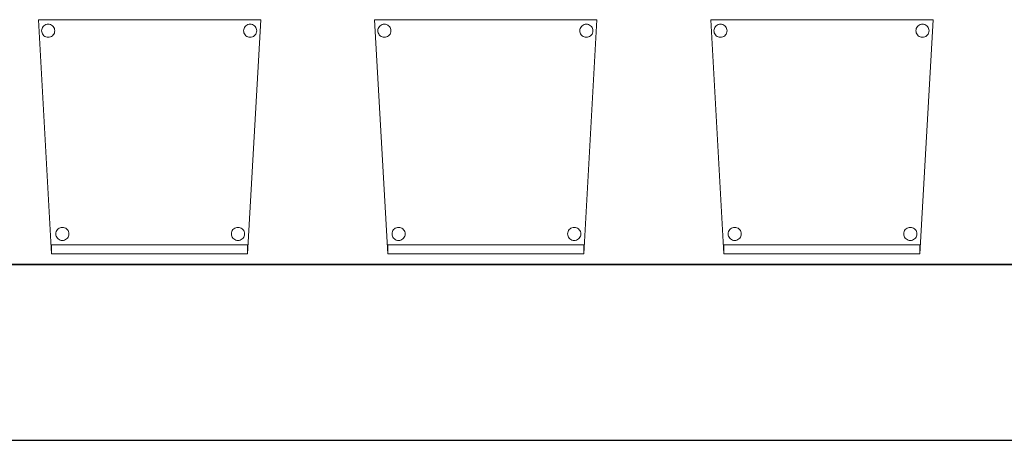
# Model space of a CAD drawing. Header units: metres. Extents: x 391.1 to 427.5, y 12.8 to 28.4.
# Tile 178 of 195: x 417.8 to 420, y 12.8 to 13.8. Entities that reach past the tile are written whole.
import ezdxf

# ---------------------------------------------------------------- set-up
doc = ezdxf.new("R2010")
doc.units = ezdxf.units.M
doc.layers.add('01_SUELOS', color=7, linetype='Continuous', lineweight=25, true_color=0x007f00)
for name, color, linetype, lineweight in [('02_MOBILIARIO', 7, 'Continuous', 18), ('A-DETL-____-MBND', 7, 'Continuous', 18), ('A-WALL-____-MCUT', 7, 'Continuous', 25), ('A-WALL-____-OTLN', 7, 'Continuous', 25)]:
    doc.layers.add(name, color=color, linetype=linetype, lineweight=lineweight)

# ---------------------------------------------------------------- blocks, each defined once
blk = doc.blocks.new('Family - Cadira confident_PA-152098-03_ELEC_P0A')
at = {"layer": 'A-DETL-____-MBND', "color": 253, "true_color": 0xaaaaaa}
for p, q in [((0.03, 0), (0, 0.5326)), ((0, 0.5326), (0.5065, 0.5326)), ((0.5065, 0.5326), (0, 0.5326)), ((0, 0.5326), (0.03, 0)), ((0.0094, 0.515), (0.0109, 0.5172)), ((0.0109, 0.5172), (0.0094, 0.515)), ((0.0109, 0.5172), (0.0127, 0.519)), ((0.0127, 0.519), (0.0109, 0.5172)), ((0.0127, 0.519), (0.0149, 0.5205)), ((0.0149, 0.5205), (0.0127, 0.519)), ((0.0149, 0.5205), (0.0172, 0.5216)), ((0.0172, 0.5216), (0.0149, 0.5205)), ((0.0172, 0.5216), (0.0198, 0.5222)), ((0.0198, 0.5222), (0.0172, 0.5216)), ((0.0198, 0.5222), (0.0224, 0.5224)), ((0.0224, 0.5224), (0.0198, 0.5222)), ((0.0224, 0.5224), (0.0249, 0.5222)), ((0.0249, 0.5222), (0.0224, 0.5224)), ((0.0249, 0.5222), (0.0275, 0.5215)), ((0.0275, 0.5215), (0.0249, 0.5222)), ((0.0275, 0.5215), (0.0298, 0.5204)), ((0.0298, 0.5204), (0.0275, 0.5215)), ((0.0298, 0.5204), (0.0319, 0.5189)), ((0.0319, 0.5189), (0.0298, 0.5204)), ((0.0319, 0.5189), (0.0338, 0.5171)), ((0.0338, 0.5171), (0.0319, 0.5189)), ((0.0338, 0.5171), (0.0353, 0.5149)), ((0.0353, 0.5149), (0.0338, 0.5171)), ((0.4694, 0.515), (0.4709, 0.5172)), ((0.4709, 0.5172), (0.4694, 0.515)), ((0.4709, 0.5172), (0.4727, 0.519)), ((0.4727, 0.519), (0.4709, 0.5172)), ((0.4727, 0.519), (0.4749, 0.5205)), ((0.4749, 0.5205), (0.4727, 0.519)), ((0.4749, 0.5205), (0.4772, 0.5216)), ((0.4772, 0.5216), (0.4749, 0.5205)), ((0.5065, 0.5326), (0.4765, 0)), ((0.4765, 0), (0.5065, 0.5326)), ((0.4772, 0.5216), (0.4798, 0.5222)), ((0.4798, 0.5222), (0.4772, 0.5216)), ((0.4798, 0.5222), (0.4824, 0.5224)), ((0.4824, 0.5224), (0.4798, 0.5222)), ((0.4824, 0.5224), (0.4849, 0.5222)), ((0.4849, 0.5222), (0.4824, 0.5224)), ((0.4849, 0.5222), (0.4875, 0.5215)), ((0.4875, 0.5215), (0.4849, 0.5222)), ((0.4875, 0.5215), (0.4898, 0.5204)), ((0.4898, 0.5204), (0.4875, 0.5215)), ((0.4898, 0.5204), (0.4919, 0.5189)), ((0.4919, 0.5189), (0.4898, 0.5204)), ((0.4919, 0.5189), (0.4938, 0.5171)), ((0.4938, 0.5171), (0.4919, 0.5189)), ((0.4938, 0.5171), (0.4953, 0.5149)), ((0.4953, 0.5149), (0.4938, 0.5171)), ((0.0074, 0.5076), (0.0076, 0.5102)), ((0.0076, 0.5102), (0.0074, 0.5076)), ((0.0076, 0.505), (0.0074, 0.5076)), ((0.0074, 0.5076), (0.0076, 0.505)), ((0.0076, 0.5102), (0.0083, 0.5127)), ((0.0083, 0.5127), (0.0076, 0.5102)), ((0.0082, 0.5025), (0.0076, 0.505)), ((0.0076, 0.505), (0.0082, 0.5025)), ((0.0093, 0.5001), (0.0082, 0.5025)), ((0.0082, 0.5025), (0.0093, 0.5001)), ((0.0083, 0.5127), (0.0094, 0.515)), ((0.0094, 0.515), (0.0083, 0.5127)), ((0.0108, 0.498), (0.0093, 0.5001)), ((0.0093, 0.5001), (0.0108, 0.498)), ((0.0126, 0.4961), (0.0108, 0.498)), ((0.0108, 0.498), (0.0126, 0.4961)), ((0.0148, 0.4946), (0.0126, 0.4961)), ((0.0126, 0.4961), (0.0148, 0.4946)), ((0.0171, 0.4935), (0.0148, 0.4946)), ((0.0148, 0.4946), (0.0171, 0.4935)), ((0.0196, 0.4928), (0.0171, 0.4935)), ((0.0171, 0.4935), (0.0196, 0.4928)), ((0.0273, 0.4935), (0.0248, 0.4928)), ((0.0248, 0.4928), (0.0273, 0.4935)), ((0.0297, 0.4945), (0.0273, 0.4935)), ((0.0273, 0.4935), (0.0297, 0.4945)), ((0.0318, 0.496), (0.0297, 0.4945)), ((0.0297, 0.4945), (0.0318, 0.496)), ((0.0337, 0.4979), (0.0318, 0.496)), ((0.0318, 0.496), (0.0337, 0.4979)), ((0.0352, 0.5), (0.0337, 0.4979)), ((0.0337, 0.4979), (0.0352, 0.5)), ((0.0363, 0.5023), (0.0352, 0.5)), ((0.0352, 0.5), (0.0363, 0.5023)), ((0.0353, 0.5149), (0.0363, 0.5126)), ((0.0363, 0.5126), (0.0353, 0.5149)), ((0.0363, 0.5126), (0.037, 0.51)), ((0.037, 0.51), (0.0363, 0.5126)), ((0.037, 0.5049), (0.0363, 0.5023)), ((0.0363, 0.5023), (0.037, 0.5049)), ((0.037, 0.51), (0.0372, 0.5074)), ((0.0372, 0.5074), (0.037, 0.51)), ((0.0372, 0.5074), (0.037, 0.5049)), ((0.037, 0.5049), (0.0372, 0.5074)), ((0.4674, 0.5076), (0.4676, 0.5102)), ((0.4676, 0.5102), (0.4674, 0.5076)), ((0.4676, 0.505), (0.4674, 0.5076)), ((0.4674, 0.5076), (0.4676, 0.505)), ((0.4676, 0.5102), (0.4683, 0.5127)), ((0.4683, 0.5127), (0.4676, 0.5102)), ((0.4682, 0.5025), (0.4676, 0.505)), ((0.4676, 0.505), (0.4682, 0.5025)), ((0.4693, 0.5001), (0.4682, 0.5025)), ((0.4682, 0.5025), (0.4693, 0.5001)), ((0.4683, 0.5127), (0.4694, 0.515)), ((0.4694, 0.515), (0.4683, 0.5127)), ((0.4708, 0.498), (0.4693, 0.5001)), ((0.4693, 0.5001), (0.4708, 0.498)), ((0.4726, 0.4961), (0.4708, 0.498)), ((0.4708, 0.498), (0.4726, 0.4961)), ((0.4748, 0.4946), (0.4726, 0.4961)), ((0.4726, 0.4961), (0.4748, 0.4946)), ((0.4771, 0.4935), (0.4748, 0.4946)), ((0.4748, 0.4946), (0.4771, 0.4935)), ((0.4796, 0.4928), (0.4771, 0.4935)), ((0.4771, 0.4935), (0.4796, 0.4928)), ((0.4873, 0.4935), (0.4848, 0.4928)), ((0.4848, 0.4928), (0.4873, 0.4935)), ((0.4897, 0.4945), (0.4873, 0.4935)), ((0.4873, 0.4935), (0.4897, 0.4945)), ((0.4918, 0.496), (0.4897, 0.4945)), ((0.4897, 0.4945), (0.4918, 0.496)), ((0.4937, 0.4979), (0.4918, 0.496)), ((0.4918, 0.496), (0.4937, 0.4979)), ((0.4952, 0.5), (0.4937, 0.4979)), ((0.4937, 0.4979), (0.4952, 0.5)), ((0.4963, 0.5023), (0.4952, 0.5)), ((0.4952, 0.5), (0.4963, 0.5023)), ((0.4953, 0.5149), (0.4963, 0.5126)), ((0.4963, 0.5126), (0.4953, 0.5149)), ((0.4963, 0.5126), (0.497, 0.51)), ((0.497, 0.51), (0.4963, 0.5126)), ((0.497, 0.5049), (0.4963, 0.5023)), ((0.4963, 0.5023), (0.497, 0.5049)), ((0.497, 0.51), (0.4972, 0.5074)), ((0.4972, 0.5074), (0.497, 0.51)), ((0.4972, 0.5074), (0.497, 0.5049)), ((0.497, 0.5049), (0.4972, 0.5074)), ((0.0222, 0.4926), (0.0196, 0.4928)), ((0.0196, 0.4928), (0.0222, 0.4926)), ((0.0248, 0.4928), (0.0222, 0.4926)), ((0.0222, 0.4926), (0.0248, 0.4928)), ((0.4822, 0.4926), (0.4796, 0.4928)), ((0.4796, 0.4928), (0.4822, 0.4926)), ((0.4848, 0.4928), (0.4822, 0.4926)), ((0.4822, 0.4926), (0.4848, 0.4928)), ((0.0397, 0.0452), (0.04, 0.0478)), ((0.04, 0.0478), (0.0397, 0.0452)), ((0.0399, 0.0426), (0.0397, 0.0452)), ((0.0397, 0.0452), (0.0399, 0.0426)), ((0.04, 0.0478), (0.0406, 0.0503)), ((0.0406, 0.0503), (0.04, 0.0478)), ((0.0406, 0.0503), (0.0417, 0.0526)), ((0.0417, 0.0526), (0.0406, 0.0503)), ((0.0417, 0.0526), (0.0432, 0.0548)), ((0.0432, 0.0548), (0.0417, 0.0526)), ((0.0432, 0.0548), (0.0451, 0.0566)), ((0.0451, 0.0566), (0.0432, 0.0548)), ((0.0451, 0.0566), (0.0472, 0.0581)), ((0.0472, 0.0581), (0.0451, 0.0566)), ((0.0472, 0.0581), (0.0496, 0.0592)), ((0.0496, 0.0592), (0.0472, 0.0581)), ((0.0496, 0.0592), (0.0521, 0.0598)), ((0.0521, 0.0598), (0.0496, 0.0592)), ((0.0521, 0.0598), (0.0547, 0.06)), ((0.0547, 0.06), (0.0521, 0.0598)), ((0.0547, 0.06), (0.0573, 0.0598)), ((0.0573, 0.0598), (0.0547, 0.06)), ((0.0573, 0.0598), (0.0598, 0.0591)), ((0.0598, 0.0591), (0.0573, 0.0598)), ((0.0598, 0.0591), (0.0622, 0.058)), ((0.0622, 0.058), (0.0598, 0.0591)), ((0.0622, 0.058), (0.0643, 0.0565)), ((0.0643, 0.0565), (0.0622, 0.058)), ((0.0643, 0.0565), (0.0661, 0.0547)), ((0.0661, 0.0547), (0.0643, 0.0565)), ((0.0661, 0.0547), (0.0676, 0.0525)), ((0.0676, 0.0525), (0.0661, 0.0547)), ((0.0676, 0.0525), (0.0687, 0.0502)), ((0.0687, 0.0502), (0.0676, 0.0525)), ((0.0687, 0.0502), (0.0694, 0.0476)), ((0.0694, 0.0476), (0.0687, 0.0502)), ((0.0694, 0.0476), (0.0696, 0.045)), ((0.0696, 0.045), (0.0694, 0.0476)), ((0.0696, 0.045), (0.0694, 0.0424)), ((0.0694, 0.0424), (0.0696, 0.045)), ((0.4397, 0.0452), (0.44, 0.0478)), ((0.44, 0.0478), (0.4397, 0.0452)), ((0.4399, 0.0426), (0.4397, 0.0452)), ((0.4397, 0.0452), (0.4399, 0.0426)), ((0.44, 0.0478), (0.4406, 0.0503)), ((0.4406, 0.0503), (0.44, 0.0478)), ((0.4406, 0.0503), (0.4417, 0.0526)), ((0.4417, 0.0526), (0.4406, 0.0503)), ((0.4417, 0.0526), (0.4432, 0.0548)), ((0.4432, 0.0548), (0.4417, 0.0526)), ((0.4432, 0.0548), (0.4451, 0.0566)), ((0.4451, 0.0566), (0.4432, 0.0548)), ((0.4451, 0.0566), (0.4472, 0.0581)), ((0.4472, 0.0581), (0.4451, 0.0566)), ((0.4472, 0.0581), (0.4496, 0.0592)), ((0.4496, 0.0592), (0.4472, 0.0581)), ((0.4496, 0.0592), (0.4521, 0.0598)), ((0.4521, 0.0598), (0.4496, 0.0592)), ((0.4521, 0.0598), (0.4547, 0.06)), ((0.4547, 0.06), (0.4521, 0.0598)), ((0.4547, 0.06), (0.4573, 0.0598)), ((0.4573, 0.0598), (0.4547, 0.06)), ((0.4573, 0.0598), (0.4598, 0.0591)), ((0.4598, 0.0591), (0.4573, 0.0598)), ((0.4598, 0.0591), (0.4622, 0.058)), ((0.4622, 0.058), (0.4598, 0.0591)), ((0.4622, 0.058), (0.4643, 0.0565)), ((0.4643, 0.0565), (0.4622, 0.058)), ((0.4643, 0.0565), (0.4661, 0.0547)), ((0.4661, 0.0547), (0.4643, 0.0565)), ((0.4661, 0.0547), (0.4676, 0.0525)), ((0.4676, 0.0525), (0.4661, 0.0547)), ((0.4676, 0.0525), (0.4687, 0.0502)), ((0.4687, 0.0502), (0.4676, 0.0525)), ((0.4687, 0.0502), (0.4694, 0.0476)), ((0.4694, 0.0476), (0.4687, 0.0502)), ((0.4694, 0.0476), (0.4696, 0.045)), ((0.4696, 0.045), (0.4694, 0.0476)), ((0.4696, 0.045), (0.4694, 0.0424)), ((0.4694, 0.0424), (0.4696, 0.045)), ((0.0406, 0.0401), (0.0399, 0.0426)), ((0.0399, 0.0426), (0.0406, 0.0401)), ((0.0417, 0.0377), (0.0406, 0.0401)), ((0.0406, 0.0401), (0.0417, 0.0377)), ((0.0432, 0.0356), (0.0417, 0.0377)), ((0.0417, 0.0377), (0.0432, 0.0356)), ((0.045, 0.0337), (0.0432, 0.0356)), ((0.0432, 0.0356), (0.045, 0.0337)), ((0.0471, 0.0322), (0.045, 0.0337)), ((0.045, 0.0337), (0.0471, 0.0322)), ((0.0495, 0.0311), (0.0471, 0.0322)), ((0.0471, 0.0322), (0.0495, 0.0311)), ((0.052, 0.0304), (0.0495, 0.0311)), ((0.0495, 0.0311), (0.052, 0.0304)), ((0.0546, 0.0302), (0.052, 0.0304)), ((0.052, 0.0304), (0.0546, 0.0302)), ((0.0572, 0.0304), (0.0546, 0.0302)), ((0.0546, 0.0302), (0.0572, 0.0304)), ((0.0597, 0.031), (0.0572, 0.0304)), ((0.0572, 0.0304), (0.0597, 0.031)), ((0.0621, 0.0321), (0.0597, 0.031)), ((0.0597, 0.031), (0.0621, 0.0321)), ((0.0642, 0.0336), (0.0621, 0.0321)), ((0.0621, 0.0321), (0.0642, 0.0336)), ((0.0661, 0.0355), (0.0642, 0.0336)), ((0.0642, 0.0336), (0.0661, 0.0355)), ((0.0676, 0.0376), (0.0661, 0.0355)), ((0.0661, 0.0355), (0.0676, 0.0376)), ((0.0687, 0.0399), (0.0676, 0.0376)), ((0.0676, 0.0376), (0.0687, 0.0399)), ((0.0694, 0.0424), (0.0687, 0.0399)), ((0.0687, 0.0399), (0.0694, 0.0424)), ((0.4406, 0.0401), (0.4399, 0.0426)), ((0.4399, 0.0426), (0.4406, 0.0401)), ((0.4417, 0.0377), (0.4406, 0.0401)), ((0.4406, 0.0401), (0.4417, 0.0377)), ((0.4432, 0.0356), (0.4417, 0.0377)), ((0.4417, 0.0377), (0.4432, 0.0356)), ((0.445, 0.0337), (0.4432, 0.0356)), ((0.4432, 0.0356), (0.445, 0.0337)), ((0.4471, 0.0322), (0.445, 0.0337)), ((0.445, 0.0337), (0.4471, 0.0322)), ((0.4495, 0.0311), (0.4471, 0.0322)), ((0.4471, 0.0322), (0.4495, 0.0311)), ((0.452, 0.0304), (0.4495, 0.0311)), ((0.4495, 0.0311), (0.452, 0.0304)), ((0.4546, 0.0302), (0.452, 0.0304)), ((0.452, 0.0304), (0.4546, 0.0302)), ((0.4572, 0.0304), (0.4546, 0.0302)), ((0.4546, 0.0302), (0.4572, 0.0304)), ((0.4597, 0.031), (0.4572, 0.0304)), ((0.4572, 0.0304), (0.4597, 0.031)), ((0.4621, 0.0321), (0.4597, 0.031)), ((0.4597, 0.031), (0.4621, 0.0321)), ((0.4642, 0.0336), (0.4621, 0.0321)), ((0.4621, 0.0321), (0.4642, 0.0336)), ((0.4661, 0.0355), (0.4642, 0.0336)), ((0.4642, 0.0336), (0.4661, 0.0355)), ((0.4676, 0.0376), (0.4661, 0.0355)), ((0.4661, 0.0355), (0.4676, 0.0376)), ((0.4687, 0.0399), (0.4676, 0.0376)), ((0.4676, 0.0376), (0.4687, 0.0399)), ((0.4694, 0.0424), (0.4687, 0.0399)), ((0.4687, 0.0399), (0.4694, 0.0424)), ((0.03, 0), (0.03, 0.02)), ((0.03, 0.02), (0.4765, 0.02)), ((0.4765, 0.02), (0.03, 0.02)), ((0.03, 0.02), (0.03, 0)), ((0.4765, 0), (0.03, 0)), ((0.03, 0), (0.4765, 0)), ((0.03, 0), (0.4765, 0)), ((0.4765, 0.02), (0.4765, 0)), ((0.4765, 0), (0.4765, 0.02)), ((0.4765, 0), (0.03, 0))]:
    blk.add_line(p, q, dxfattribs=at)
blk = doc.blocks.new('Family - Cadira confident_PA-152345-03_ELEC_P0A')
at = {"layer": 'A-DETL-____-MBND', "color": 253, "true_color": 0xaaaaaa}
for p, q in [((0.03, 0), (0, 0.5326)), ((0, 0.5326), (0.5065, 0.5326)), ((0.5065, 0.5326), (0, 0.5326)), ((0, 0.5326), (0.03, 0)), ((0.0094, 0.515), (0.0109, 0.5172)), ((0.0109, 0.5172), (0.0094, 0.515)), ((0.0109, 0.5172), (0.0127, 0.519)), ((0.0127, 0.519), (0.0109, 0.5172)), ((0.0127, 0.519), (0.0149, 0.5205)), ((0.0149, 0.5205), (0.0127, 0.519)), ((0.0149, 0.5205), (0.0172, 0.5216)), ((0.0172, 0.5216), (0.0149, 0.5205)), ((0.0172, 0.5216), (0.0198, 0.5222)), ((0.0198, 0.5222), (0.0172, 0.5216)), ((0.0198, 0.5222), (0.0224, 0.5224)), ((0.0224, 0.5224), (0.0198, 0.5222)), ((0.0224, 0.5224), (0.0249, 0.5222)), ((0.0249, 0.5222), (0.0224, 0.5224)), ((0.0249, 0.5222), (0.0275, 0.5215)), ((0.0275, 0.5215), (0.0249, 0.5222)), ((0.0275, 0.5215), (0.0298, 0.5204)), ((0.0298, 0.5204), (0.0275, 0.5215)), ((0.0298, 0.5204), (0.0319, 0.5189)), ((0.0319, 0.5189), (0.0298, 0.5204)), ((0.0319, 0.5189), (0.0338, 0.5171)), ((0.0338, 0.5171), (0.0319, 0.5189)), ((0.0338, 0.5171), (0.0353, 0.5149)), ((0.0353, 0.5149), (0.0338, 0.5171)), ((0.4694, 0.515), (0.4709, 0.5172)), ((0.4709, 0.5172), (0.4694, 0.515)), ((0.4709, 0.5172), (0.4727, 0.519)), ((0.4727, 0.519), (0.4709, 0.5172)), ((0.4727, 0.519), (0.4749, 0.5205)), ((0.4749, 0.5205), (0.4727, 0.519)), ((0.4749, 0.5205), (0.4772, 0.5216)), ((0.4772, 0.5216), (0.4749, 0.5205)), ((0.5065, 0.5326), (0.4765, 0)), ((0.4765, 0), (0.5065, 0.5326)), ((0.4772, 0.5216), (0.4798, 0.5222)), ((0.4798, 0.5222), (0.4772, 0.5216)), ((0.4798, 0.5222), (0.4824, 0.5224)), ((0.4824, 0.5224), (0.4798, 0.5222)), ((0.4824, 0.5224), (0.4849, 0.5222)), ((0.4849, 0.5222), (0.4824, 0.5224)), ((0.4849, 0.5222), (0.4875, 0.5215)), ((0.4875, 0.5215), (0.4849, 0.5222)), ((0.4875, 0.5215), (0.4898, 0.5204)), ((0.4898, 0.5204), (0.4875, 0.5215)), ((0.4898, 0.5204), (0.4919, 0.5189)), ((0.4919, 0.5189), (0.4898, 0.5204)), ((0.4919, 0.5189), (0.4938, 0.5171)), ((0.4938, 0.5171), (0.4919, 0.5189)), ((0.4938, 0.5171), (0.4953, 0.5149)), ((0.4953, 0.5149), (0.4938, 0.5171)), ((0.0074, 0.5076), (0.0076, 0.5102)), ((0.0076, 0.5102), (0.0074, 0.5076)), ((0.0076, 0.505), (0.0074, 0.5076)), ((0.0074, 0.5076), (0.0076, 0.505)), ((0.0076, 0.5102), (0.0083, 0.5127)), ((0.0083, 0.5127), (0.0076, 0.5102)), ((0.0082, 0.5025), (0.0076, 0.505)), ((0.0076, 0.505), (0.0082, 0.5025)), ((0.0093, 0.5001), (0.0082, 0.5025)), ((0.0082, 0.5025), (0.0093, 0.5001)), ((0.0083, 0.5127), (0.0094, 0.515)), ((0.0094, 0.515), (0.0083, 0.5127)), ((0.0108, 0.498), (0.0093, 0.5001)), ((0.0093, 0.5001), (0.0108, 0.498)), ((0.0126, 0.4961), (0.0108, 0.498)), ((0.0108, 0.498), (0.0126, 0.4961)), ((0.0148, 0.4946), (0.0126, 0.4961)), ((0.0126, 0.4961), (0.0148, 0.4946)), ((0.0171, 0.4935), (0.0148, 0.4946)), ((0.0148, 0.4946), (0.0171, 0.4935)), ((0.0196, 0.4928), (0.0171, 0.4935)), ((0.0171, 0.4935), (0.0196, 0.4928)), ((0.0273, 0.4935), (0.0248, 0.4928)), ((0.0248, 0.4928), (0.0273, 0.4935)), ((0.0297, 0.4945), (0.0273, 0.4935)), ((0.0273, 0.4935), (0.0297, 0.4945)), ((0.0318, 0.496), (0.0297, 0.4945)), ((0.0297, 0.4945), (0.0318, 0.496)), ((0.0337, 0.4979), (0.0318, 0.496)), ((0.0318, 0.496), (0.0337, 0.4979)), ((0.0352, 0.5), (0.0337, 0.4979)), ((0.0337, 0.4979), (0.0352, 0.5)), ((0.0363, 0.5023), (0.0352, 0.5)), ((0.0352, 0.5), (0.0363, 0.5023)), ((0.0353, 0.5149), (0.0363, 0.5126)), ((0.0363, 0.5126), (0.0353, 0.5149)), ((0.0363, 0.5126), (0.037, 0.51)), ((0.037, 0.51), (0.0363, 0.5126)), ((0.037, 0.5049), (0.0363, 0.5023)), ((0.0363, 0.5023), (0.037, 0.5049)), ((0.037, 0.51), (0.0372, 0.5074)), ((0.0372, 0.5074), (0.037, 0.51)), ((0.0372, 0.5074), (0.037, 0.5049)), ((0.037, 0.5049), (0.0372, 0.5074)), ((0.4674, 0.5076), (0.4676, 0.5102)), ((0.4676, 0.5102), (0.4674, 0.5076)), ((0.4676, 0.505), (0.4674, 0.5076)), ((0.4674, 0.5076), (0.4676, 0.505)), ((0.4676, 0.5102), (0.4683, 0.5127)), ((0.4683, 0.5127), (0.4676, 0.5102)), ((0.4682, 0.5025), (0.4676, 0.505)), ((0.4676, 0.505), (0.4682, 0.5025)), ((0.4693, 0.5001), (0.4682, 0.5025)), ((0.4682, 0.5025), (0.4693, 0.5001)), ((0.4683, 0.5127), (0.4694, 0.515)), ((0.4694, 0.515), (0.4683, 0.5127)), ((0.4708, 0.498), (0.4693, 0.5001)), ((0.4693, 0.5001), (0.4708, 0.498)), ((0.4726, 0.4961), (0.4708, 0.498)), ((0.4708, 0.498), (0.4726, 0.4961)), ((0.4748, 0.4946), (0.4726, 0.4961)), ((0.4726, 0.4961), (0.4748, 0.4946)), ((0.4771, 0.4935), (0.4748, 0.4946)), ((0.4748, 0.4946), (0.4771, 0.4935)), ((0.4796, 0.4928), (0.4771, 0.4935)), ((0.4771, 0.4935), (0.4796, 0.4928)), ((0.4873, 0.4935), (0.4848, 0.4928)), ((0.4848, 0.4928), (0.4873, 0.4935)), ((0.4897, 0.4945), (0.4873, 0.4935)), ((0.4873, 0.4935), (0.4897, 0.4945)), ((0.4918, 0.496), (0.4897, 0.4945)), ((0.4897, 0.4945), (0.4918, 0.496)), ((0.4937, 0.4979), (0.4918, 0.496)), ((0.4918, 0.496), (0.4937, 0.4979)), ((0.4952, 0.5), (0.4937, 0.4979)), ((0.4937, 0.4979), (0.4952, 0.5)), ((0.4963, 0.5023), (0.4952, 0.5)), ((0.4952, 0.5), (0.4963, 0.5023)), ((0.4953, 0.5149), (0.4963, 0.5126)), ((0.4963, 0.5126), (0.4953, 0.5149)), ((0.4963, 0.5126), (0.497, 0.51)), ((0.497, 0.51), (0.4963, 0.5126)), ((0.497, 0.5049), (0.4963, 0.5023)), ((0.4963, 0.5023), (0.497, 0.5049)), ((0.497, 0.51), (0.4972, 0.5074)), ((0.4972, 0.5074), (0.497, 0.51)), ((0.4972, 0.5074), (0.497, 0.5049)), ((0.497, 0.5049), (0.4972, 0.5074)), ((0.0222, 0.4926), (0.0196, 0.4928)), ((0.0196, 0.4928), (0.0222, 0.4926)), ((0.0248, 0.4928), (0.0222, 0.4926)), ((0.0222, 0.4926), (0.0248, 0.4928)), ((0.4822, 0.4926), (0.4796, 0.4928)), ((0.4796, 0.4928), (0.4822, 0.4926)), ((0.4848, 0.4928), (0.4822, 0.4926)), ((0.4822, 0.4926), (0.4848, 0.4928)), ((0.0397, 0.0452), (0.04, 0.0478)), ((0.04, 0.0478), (0.0397, 0.0452)), ((0.0399, 0.0426), (0.0397, 0.0452)), ((0.0397, 0.0452), (0.0399, 0.0426)), ((0.04, 0.0478), (0.0406, 0.0503)), ((0.0406, 0.0503), (0.04, 0.0478)), ((0.0406, 0.0503), (0.0417, 0.0526)), ((0.0417, 0.0526), (0.0406, 0.0503)), ((0.0417, 0.0526), (0.0432, 0.0548)), ((0.0432, 0.0548), (0.0417, 0.0526)), ((0.0432, 0.0548), (0.0451, 0.0566)), ((0.0451, 0.0566), (0.0432, 0.0548)), ((0.0451, 0.0566), (0.0472, 0.0581)), ((0.0472, 0.0581), (0.0451, 0.0566)), ((0.0472, 0.0581), (0.0496, 0.0592)), ((0.0496, 0.0592), (0.0472, 0.0581)), ((0.0496, 0.0592), (0.0521, 0.0598)), ((0.0521, 0.0598), (0.0496, 0.0592)), ((0.0521, 0.0598), (0.0547, 0.06)), ((0.0547, 0.06), (0.0521, 0.0598)), ((0.0547, 0.06), (0.0573, 0.0598)), ((0.0573, 0.0598), (0.0547, 0.06)), ((0.0573, 0.0598), (0.0598, 0.0591)), ((0.0598, 0.0591), (0.0573, 0.0598)), ((0.0598, 0.0591), (0.0622, 0.058)), ((0.0622, 0.058), (0.0598, 0.0591)), ((0.0622, 0.058), (0.0643, 0.0565)), ((0.0643, 0.0565), (0.0622, 0.058)), ((0.0643, 0.0565), (0.0661, 0.0547)), ((0.0661, 0.0547), (0.0643, 0.0565)), ((0.0661, 0.0547), (0.0676, 0.0525)), ((0.0676, 0.0525), (0.0661, 0.0547)), ((0.0676, 0.0525), (0.0687, 0.0502)), ((0.0687, 0.0502), (0.0676, 0.0525)), ((0.0687, 0.0502), (0.0694, 0.0476)), ((0.0694, 0.0476), (0.0687, 0.0502)), ((0.0694, 0.0476), (0.0696, 0.045)), ((0.0696, 0.045), (0.0694, 0.0476)), ((0.0696, 0.045), (0.0694, 0.0424)), ((0.0694, 0.0424), (0.0696, 0.045)), ((0.4397, 0.0452), (0.44, 0.0478)), ((0.44, 0.0478), (0.4397, 0.0452)), ((0.4399, 0.0426), (0.4397, 0.0452)), ((0.4397, 0.0452), (0.4399, 0.0426)), ((0.44, 0.0478), (0.4406, 0.0503)), ((0.4406, 0.0503), (0.44, 0.0478)), ((0.4406, 0.0503), (0.4417, 0.0526)), ((0.4417, 0.0526), (0.4406, 0.0503)), ((0.4417, 0.0526), (0.4432, 0.0548)), ((0.4432, 0.0548), (0.4417, 0.0526)), ((0.4432, 0.0548), (0.4451, 0.0566)), ((0.4451, 0.0566), (0.4432, 0.0548)), ((0.4451, 0.0566), (0.4472, 0.0581)), ((0.4472, 0.0581), (0.4451, 0.0566)), ((0.4472, 0.0581), (0.4496, 0.0592)), ((0.4496, 0.0592), (0.4472, 0.0581)), ((0.4496, 0.0592), (0.4521, 0.0598)), ((0.4521, 0.0598), (0.4496, 0.0592)), ((0.4521, 0.0598), (0.4547, 0.06)), ((0.4547, 0.06), (0.4521, 0.0598)), ((0.4547, 0.06), (0.4573, 0.0598)), ((0.4573, 0.0598), (0.4547, 0.06)), ((0.4573, 0.0598), (0.4598, 0.0591)), ((0.4598, 0.0591), (0.4573, 0.0598)), ((0.4598, 0.0591), (0.4622, 0.058)), ((0.4622, 0.058), (0.4598, 0.0591)), ((0.4622, 0.058), (0.4643, 0.0565)), ((0.4643, 0.0565), (0.4622, 0.058)), ((0.4643, 0.0565), (0.4661, 0.0547)), ((0.4661, 0.0547), (0.4643, 0.0565)), ((0.4661, 0.0547), (0.4676, 0.0525)), ((0.4676, 0.0525), (0.4661, 0.0547)), ((0.4676, 0.0525), (0.4687, 0.0502)), ((0.4687, 0.0502), (0.4676, 0.0525)), ((0.4687, 0.0502), (0.4694, 0.0476)), ((0.4694, 0.0476), (0.4687, 0.0502)), ((0.4694, 0.0476), (0.4696, 0.045)), ((0.4696, 0.045), (0.4694, 0.0476)), ((0.4696, 0.045), (0.4694, 0.0424)), ((0.4694, 0.0424), (0.4696, 0.045)), ((0.0406, 0.0401), (0.0399, 0.0426)), ((0.0399, 0.0426), (0.0406, 0.0401)), ((0.0417, 0.0377), (0.0406, 0.0401)), ((0.0406, 0.0401), (0.0417, 0.0377)), ((0.0432, 0.0356), (0.0417, 0.0377)), ((0.0417, 0.0377), (0.0432, 0.0356)), ((0.045, 0.0337), (0.0432, 0.0356)), ((0.0432, 0.0356), (0.045, 0.0337)), ((0.0471, 0.0322), (0.045, 0.0337)), ((0.045, 0.0337), (0.0471, 0.0322)), ((0.0495, 0.0311), (0.0471, 0.0322)), ((0.0471, 0.0322), (0.0495, 0.0311)), ((0.052, 0.0304), (0.0495, 0.0311)), ((0.0495, 0.0311), (0.052, 0.0304)), ((0.0546, 0.0302), (0.052, 0.0304)), ((0.052, 0.0304), (0.0546, 0.0302)), ((0.0572, 0.0304), (0.0546, 0.0302)), ((0.0546, 0.0302), (0.0572, 0.0304)), ((0.0597, 0.031), (0.0572, 0.0304)), ((0.0572, 0.0304), (0.0597, 0.031)), ((0.0621, 0.0321), (0.0597, 0.031)), ((0.0597, 0.031), (0.0621, 0.0321)), ((0.0642, 0.0336), (0.0621, 0.0321)), ((0.0621, 0.0321), (0.0642, 0.0336)), ((0.0661, 0.0355), (0.0642, 0.0336)), ((0.0642, 0.0336), (0.0661, 0.0355)), ((0.0676, 0.0376), (0.0661, 0.0355)), ((0.0661, 0.0355), (0.0676, 0.0376)), ((0.0687, 0.0399), (0.0676, 0.0376)), ((0.0676, 0.0376), (0.0687, 0.0399)), ((0.0694, 0.0424), (0.0687, 0.0399)), ((0.0687, 0.0399), (0.0694, 0.0424)), ((0.4406, 0.0401), (0.4399, 0.0426)), ((0.4399, 0.0426), (0.4406, 0.0401)), ((0.4417, 0.0377), (0.4406, 0.0401)), ((0.4406, 0.0401), (0.4417, 0.0377)), ((0.4432, 0.0356), (0.4417, 0.0377)), ((0.4417, 0.0377), (0.4432, 0.0356)), ((0.445, 0.0337), (0.4432, 0.0356)), ((0.4432, 0.0356), (0.445, 0.0337)), ((0.4471, 0.0322), (0.445, 0.0337)), ((0.445, 0.0337), (0.4471, 0.0322)), ((0.4495, 0.0311), (0.4471, 0.0322)), ((0.4471, 0.0322), (0.4495, 0.0311)), ((0.452, 0.0304), (0.4495, 0.0311)), ((0.4495, 0.0311), (0.452, 0.0304)), ((0.4546, 0.0302), (0.452, 0.0304)), ((0.452, 0.0304), (0.4546, 0.0302)), ((0.4572, 0.0304), (0.4546, 0.0302)), ((0.4546, 0.0302), (0.4572, 0.0304)), ((0.4597, 0.031), (0.4572, 0.0304)), ((0.4572, 0.0304), (0.4597, 0.031)), ((0.4621, 0.0321), (0.4597, 0.031)), ((0.4597, 0.031), (0.4621, 0.0321)), ((0.4642, 0.0336), (0.4621, 0.0321)), ((0.4621, 0.0321), (0.4642, 0.0336)), ((0.4661, 0.0355), (0.4642, 0.0336)), ((0.4642, 0.0336), (0.4661, 0.0355)), ((0.4676, 0.0376), (0.4661, 0.0355)), ((0.4661, 0.0355), (0.4676, 0.0376)), ((0.4687, 0.0399), (0.4676, 0.0376)), ((0.4676, 0.0376), (0.4687, 0.0399)), ((0.4694, 0.0424), (0.4687, 0.0399)), ((0.4687, 0.0399), (0.4694, 0.0424)), ((0.03, 0), (0.03, 0.02)), ((0.03, 0.02), (0.4765, 0.02)), ((0.4765, 0.02), (0.03, 0.02)), ((0.03, 0.02), (0.03, 0)), ((0.4765, 0), (0.03, 0)), ((0.03, 0), (0.4765, 0)), ((0.03, 0), (0.4765, 0)), ((0.4765, 0.02), (0.4765, 0)), ((0.4765, 0), (0.4765, 0.02)), ((0.4765, 0), (0.03, 0))]:
    blk.add_line(p, q, dxfattribs=at)
blk = doc.blocks.new('Family - Cadira confident_PA-152347-03_ELEC_P0A')
at = {"layer": 'A-DETL-____-MBND', "color": 253, "true_color": 0xaaaaaa}
for p, q in [((0.03, 0), (0, 0.5326)), ((0, 0.5326), (0.5065, 0.5326)), ((0.5065, 0.5326), (0, 0.5326)), ((0, 0.5326), (0.03, 0)), ((0.0094, 0.515), (0.0109, 0.5172)), ((0.0109, 0.5172), (0.0094, 0.515)), ((0.0109, 0.5172), (0.0127, 0.519)), ((0.0127, 0.519), (0.0109, 0.5172)), ((0.0127, 0.519), (0.0149, 0.5205)), ((0.0149, 0.5205), (0.0127, 0.519)), ((0.0149, 0.5205), (0.0172, 0.5216)), ((0.0172, 0.5216), (0.0149, 0.5205)), ((0.0172, 0.5216), (0.0198, 0.5222)), ((0.0198, 0.5222), (0.0172, 0.5216)), ((0.0198, 0.5222), (0.0224, 0.5224)), ((0.0224, 0.5224), (0.0198, 0.5222)), ((0.0224, 0.5224), (0.0249, 0.5222)), ((0.0249, 0.5222), (0.0224, 0.5224)), ((0.0249, 0.5222), (0.0275, 0.5215)), ((0.0275, 0.5215), (0.0249, 0.5222)), ((0.0275, 0.5215), (0.0298, 0.5204)), ((0.0298, 0.5204), (0.0275, 0.5215)), ((0.0298, 0.5204), (0.0319, 0.5189)), ((0.0319, 0.5189), (0.0298, 0.5204)), ((0.0319, 0.5189), (0.0338, 0.5171)), ((0.0338, 0.5171), (0.0319, 0.5189)), ((0.0338, 0.5171), (0.0353, 0.5149)), ((0.0353, 0.5149), (0.0338, 0.5171)), ((0.4694, 0.515), (0.4709, 0.5172)), ((0.4709, 0.5172), (0.4694, 0.515)), ((0.4709, 0.5172), (0.4727, 0.519)), ((0.4727, 0.519), (0.4709, 0.5172)), ((0.4727, 0.519), (0.4749, 0.5205)), ((0.4749, 0.5205), (0.4727, 0.519)), ((0.4749, 0.5205), (0.4772, 0.5216)), ((0.4772, 0.5216), (0.4749, 0.5205)), ((0.5065, 0.5326), (0.4765, 0)), ((0.4765, 0), (0.5065, 0.5326)), ((0.4772, 0.5216), (0.4798, 0.5222)), ((0.4798, 0.5222), (0.4772, 0.5216)), ((0.4798, 0.5222), (0.4824, 0.5224)), ((0.4824, 0.5224), (0.4798, 0.5222)), ((0.4824, 0.5224), (0.4849, 0.5222)), ((0.4849, 0.5222), (0.4824, 0.5224)), ((0.4849, 0.5222), (0.4875, 0.5215)), ((0.4875, 0.5215), (0.4849, 0.5222)), ((0.4875, 0.5215), (0.4898, 0.5204)), ((0.4898, 0.5204), (0.4875, 0.5215)), ((0.4898, 0.5204), (0.4919, 0.5189)), ((0.4919, 0.5189), (0.4898, 0.5204)), ((0.4919, 0.5189), (0.4938, 0.5171)), ((0.4938, 0.5171), (0.4919, 0.5189)), ((0.4938, 0.5171), (0.4953, 0.5149)), ((0.4953, 0.5149), (0.4938, 0.5171)), ((0.0074, 0.5076), (0.0076, 0.5102)), ((0.0076, 0.5102), (0.0074, 0.5076)), ((0.0076, 0.505), (0.0074, 0.5076)), ((0.0074, 0.5076), (0.0076, 0.505)), ((0.0076, 0.5102), (0.0083, 0.5127)), ((0.0083, 0.5127), (0.0076, 0.5102)), ((0.0082, 0.5025), (0.0076, 0.505)), ((0.0076, 0.505), (0.0082, 0.5025)), ((0.0093, 0.5001), (0.0082, 0.5025)), ((0.0082, 0.5025), (0.0093, 0.5001)), ((0.0083, 0.5127), (0.0094, 0.515)), ((0.0094, 0.515), (0.0083, 0.5127)), ((0.0108, 0.498), (0.0093, 0.5001)), ((0.0093, 0.5001), (0.0108, 0.498)), ((0.0126, 0.4961), (0.0108, 0.498)), ((0.0108, 0.498), (0.0126, 0.4961)), ((0.0148, 0.4946), (0.0126, 0.4961)), ((0.0126, 0.4961), (0.0148, 0.4946)), ((0.0171, 0.4935), (0.0148, 0.4946)), ((0.0148, 0.4946), (0.0171, 0.4935)), ((0.0196, 0.4928), (0.0171, 0.4935)), ((0.0171, 0.4935), (0.0196, 0.4928)), ((0.0273, 0.4935), (0.0248, 0.4928)), ((0.0248, 0.4928), (0.0273, 0.4935)), ((0.0297, 0.4945), (0.0273, 0.4935)), ((0.0273, 0.4935), (0.0297, 0.4945)), ((0.0318, 0.496), (0.0297, 0.4945)), ((0.0297, 0.4945), (0.0318, 0.496)), ((0.0337, 0.4979), (0.0318, 0.496)), ((0.0318, 0.496), (0.0337, 0.4979)), ((0.0352, 0.5), (0.0337, 0.4979)), ((0.0337, 0.4979), (0.0352, 0.5)), ((0.0363, 0.5023), (0.0352, 0.5)), ((0.0352, 0.5), (0.0363, 0.5023)), ((0.0353, 0.5149), (0.0363, 0.5126)), ((0.0363, 0.5126), (0.0353, 0.5149)), ((0.0363, 0.5126), (0.037, 0.51)), ((0.037, 0.51), (0.0363, 0.5126)), ((0.037, 0.5049), (0.0363, 0.5023)), ((0.0363, 0.5023), (0.037, 0.5049)), ((0.037, 0.51), (0.0372, 0.5074)), ((0.0372, 0.5074), (0.037, 0.51)), ((0.0372, 0.5074), (0.037, 0.5049)), ((0.037, 0.5049), (0.0372, 0.5074)), ((0.4674, 0.5076), (0.4676, 0.5102)), ((0.4676, 0.5102), (0.4674, 0.5076)), ((0.4676, 0.505), (0.4674, 0.5076)), ((0.4674, 0.5076), (0.4676, 0.505)), ((0.4676, 0.5102), (0.4683, 0.5127)), ((0.4683, 0.5127), (0.4676, 0.5102)), ((0.4682, 0.5025), (0.4676, 0.505)), ((0.4676, 0.505), (0.4682, 0.5025)), ((0.4693, 0.5001), (0.4682, 0.5025)), ((0.4682, 0.5025), (0.4693, 0.5001)), ((0.4683, 0.5127), (0.4694, 0.515)), ((0.4694, 0.515), (0.4683, 0.5127)), ((0.4708, 0.498), (0.4693, 0.5001)), ((0.4693, 0.5001), (0.4708, 0.498)), ((0.4726, 0.4961), (0.4708, 0.498)), ((0.4708, 0.498), (0.4726, 0.4961)), ((0.4748, 0.4946), (0.4726, 0.4961)), ((0.4726, 0.4961), (0.4748, 0.4946)), ((0.4771, 0.4935), (0.4748, 0.4946)), ((0.4748, 0.4946), (0.4771, 0.4935)), ((0.4796, 0.4928), (0.4771, 0.4935)), ((0.4771, 0.4935), (0.4796, 0.4928)), ((0.4873, 0.4935), (0.4848, 0.4928)), ((0.4848, 0.4928), (0.4873, 0.4935)), ((0.4897, 0.4945), (0.4873, 0.4935)), ((0.4873, 0.4935), (0.4897, 0.4945)), ((0.4918, 0.496), (0.4897, 0.4945)), ((0.4897, 0.4945), (0.4918, 0.496)), ((0.4937, 0.4979), (0.4918, 0.496)), ((0.4918, 0.496), (0.4937, 0.4979)), ((0.4952, 0.5), (0.4937, 0.4979)), ((0.4937, 0.4979), (0.4952, 0.5)), ((0.4963, 0.5023), (0.4952, 0.5)), ((0.4952, 0.5), (0.4963, 0.5023)), ((0.4953, 0.5149), (0.4963, 0.5126)), ((0.4963, 0.5126), (0.4953, 0.5149)), ((0.4963, 0.5126), (0.497, 0.51)), ((0.497, 0.51), (0.4963, 0.5126)), ((0.497, 0.5049), (0.4963, 0.5023)), ((0.4963, 0.5023), (0.497, 0.5049)), ((0.497, 0.51), (0.4972, 0.5074)), ((0.4972, 0.5074), (0.497, 0.51)), ((0.4972, 0.5074), (0.497, 0.5049)), ((0.497, 0.5049), (0.4972, 0.5074)), ((0.0222, 0.4926), (0.0196, 0.4928)), ((0.0196, 0.4928), (0.0222, 0.4926)), ((0.0248, 0.4928), (0.0222, 0.4926)), ((0.0222, 0.4926), (0.0248, 0.4928)), ((0.4822, 0.4926), (0.4796, 0.4928)), ((0.4796, 0.4928), (0.4822, 0.4926)), ((0.4848, 0.4928), (0.4822, 0.4926)), ((0.4822, 0.4926), (0.4848, 0.4928)), ((0.0397, 0.0452), (0.04, 0.0478)), ((0.04, 0.0478), (0.0397, 0.0452)), ((0.0399, 0.0426), (0.0397, 0.0452)), ((0.0397, 0.0452), (0.0399, 0.0426)), ((0.04, 0.0478), (0.0406, 0.0503)), ((0.0406, 0.0503), (0.04, 0.0478)), ((0.0406, 0.0503), (0.0417, 0.0526)), ((0.0417, 0.0526), (0.0406, 0.0503)), ((0.0417, 0.0526), (0.0432, 0.0548)), ((0.0432, 0.0548), (0.0417, 0.0526)), ((0.0432, 0.0548), (0.0451, 0.0566)), ((0.0451, 0.0566), (0.0432, 0.0548)), ((0.0451, 0.0566), (0.0472, 0.0581)), ((0.0472, 0.0581), (0.0451, 0.0566)), ((0.0472, 0.0581), (0.0496, 0.0592)), ((0.0496, 0.0592), (0.0472, 0.0581)), ((0.0496, 0.0592), (0.0521, 0.0598)), ((0.0521, 0.0598), (0.0496, 0.0592)), ((0.0521, 0.0598), (0.0547, 0.06)), ((0.0547, 0.06), (0.0521, 0.0598)), ((0.0547, 0.06), (0.0573, 0.0598)), ((0.0573, 0.0598), (0.0547, 0.06)), ((0.0573, 0.0598), (0.0598, 0.0591)), ((0.0598, 0.0591), (0.0573, 0.0598)), ((0.0598, 0.0591), (0.0622, 0.058)), ((0.0622, 0.058), (0.0598, 0.0591)), ((0.0622, 0.058), (0.0643, 0.0565)), ((0.0643, 0.0565), (0.0622, 0.058)), ((0.0643, 0.0565), (0.0661, 0.0547)), ((0.0661, 0.0547), (0.0643, 0.0565)), ((0.0661, 0.0547), (0.0676, 0.0525)), ((0.0676, 0.0525), (0.0661, 0.0547)), ((0.0676, 0.0525), (0.0687, 0.0502)), ((0.0687, 0.0502), (0.0676, 0.0525)), ((0.0687, 0.0502), (0.0694, 0.0476)), ((0.0694, 0.0476), (0.0687, 0.0502)), ((0.0694, 0.0476), (0.0696, 0.045)), ((0.0696, 0.045), (0.0694, 0.0476)), ((0.0696, 0.045), (0.0694, 0.0424)), ((0.0694, 0.0424), (0.0696, 0.045)), ((0.4397, 0.0452), (0.44, 0.0478)), ((0.44, 0.0478), (0.4397, 0.0452)), ((0.4399, 0.0426), (0.4397, 0.0452)), ((0.4397, 0.0452), (0.4399, 0.0426)), ((0.44, 0.0478), (0.4406, 0.0503)), ((0.4406, 0.0503), (0.44, 0.0478)), ((0.4406, 0.0503), (0.4417, 0.0526)), ((0.4417, 0.0526), (0.4406, 0.0503)), ((0.4417, 0.0526), (0.4432, 0.0548)), ((0.4432, 0.0548), (0.4417, 0.0526)), ((0.4432, 0.0548), (0.4451, 0.0566)), ((0.4451, 0.0566), (0.4432, 0.0548)), ((0.4451, 0.0566), (0.4472, 0.0581)), ((0.4472, 0.0581), (0.4451, 0.0566)), ((0.4472, 0.0581), (0.4496, 0.0592)), ((0.4496, 0.0592), (0.4472, 0.0581)), ((0.4496, 0.0592), (0.4521, 0.0598)), ((0.4521, 0.0598), (0.4496, 0.0592)), ((0.4521, 0.0598), (0.4547, 0.06)), ((0.4547, 0.06), (0.4521, 0.0598)), ((0.4547, 0.06), (0.4573, 0.0598)), ((0.4573, 0.0598), (0.4547, 0.06)), ((0.4573, 0.0598), (0.4598, 0.0591)), ((0.4598, 0.0591), (0.4573, 0.0598)), ((0.4598, 0.0591), (0.4622, 0.058)), ((0.4622, 0.058), (0.4598, 0.0591)), ((0.4622, 0.058), (0.4643, 0.0565)), ((0.4643, 0.0565), (0.4622, 0.058)), ((0.4643, 0.0565), (0.4661, 0.0547)), ((0.4661, 0.0547), (0.4643, 0.0565)), ((0.4661, 0.0547), (0.4676, 0.0525)), ((0.4676, 0.0525), (0.4661, 0.0547)), ((0.4676, 0.0525), (0.4687, 0.0502)), ((0.4687, 0.0502), (0.4676, 0.0525)), ((0.4687, 0.0502), (0.4694, 0.0476)), ((0.4694, 0.0476), (0.4687, 0.0502)), ((0.4694, 0.0476), (0.4696, 0.045)), ((0.4696, 0.045), (0.4694, 0.0476)), ((0.4696, 0.045), (0.4694, 0.0424)), ((0.4694, 0.0424), (0.4696, 0.045)), ((0.0406, 0.0401), (0.0399, 0.0426)), ((0.0399, 0.0426), (0.0406, 0.0401)), ((0.0417, 0.0377), (0.0406, 0.0401)), ((0.0406, 0.0401), (0.0417, 0.0377)), ((0.0432, 0.0356), (0.0417, 0.0377)), ((0.0417, 0.0377), (0.0432, 0.0356)), ((0.045, 0.0337), (0.0432, 0.0356)), ((0.0432, 0.0356), (0.045, 0.0337)), ((0.0471, 0.0322), (0.045, 0.0337)), ((0.045, 0.0337), (0.0471, 0.0322)), ((0.0495, 0.0311), (0.0471, 0.0322)), ((0.0471, 0.0322), (0.0495, 0.0311)), ((0.052, 0.0304), (0.0495, 0.0311)), ((0.0495, 0.0311), (0.052, 0.0304)), ((0.0546, 0.0302), (0.052, 0.0304)), ((0.052, 0.0304), (0.0546, 0.0302)), ((0.0572, 0.0304), (0.0546, 0.0302)), ((0.0546, 0.0302), (0.0572, 0.0304)), ((0.0597, 0.031), (0.0572, 0.0304)), ((0.0572, 0.0304), (0.0597, 0.031)), ((0.0621, 0.0321), (0.0597, 0.031)), ((0.0597, 0.031), (0.0621, 0.0321)), ((0.0642, 0.0336), (0.0621, 0.0321)), ((0.0621, 0.0321), (0.0642, 0.0336)), ((0.0661, 0.0355), (0.0642, 0.0336)), ((0.0642, 0.0336), (0.0661, 0.0355)), ((0.0676, 0.0376), (0.0661, 0.0355)), ((0.0661, 0.0355), (0.0676, 0.0376)), ((0.0687, 0.0399), (0.0676, 0.0376)), ((0.0676, 0.0376), (0.0687, 0.0399)), ((0.0694, 0.0424), (0.0687, 0.0399)), ((0.0687, 0.0399), (0.0694, 0.0424)), ((0.4406, 0.0401), (0.4399, 0.0426)), ((0.4399, 0.0426), (0.4406, 0.0401)), ((0.4417, 0.0377), (0.4406, 0.0401)), ((0.4406, 0.0401), (0.4417, 0.0377)), ((0.4432, 0.0356), (0.4417, 0.0377)), ((0.4417, 0.0377), (0.4432, 0.0356)), ((0.445, 0.0337), (0.4432, 0.0356)), ((0.4432, 0.0356), (0.445, 0.0337)), ((0.4471, 0.0322), (0.445, 0.0337)), ((0.445, 0.0337), (0.4471, 0.0322)), ((0.4495, 0.0311), (0.4471, 0.0322)), ((0.4471, 0.0322), (0.4495, 0.0311)), ((0.452, 0.0304), (0.4495, 0.0311)), ((0.4495, 0.0311), (0.452, 0.0304)), ((0.4546, 0.0302), (0.452, 0.0304)), ((0.452, 0.0304), (0.4546, 0.0302)), ((0.4572, 0.0304), (0.4546, 0.0302)), ((0.4546, 0.0302), (0.4572, 0.0304)), ((0.4597, 0.031), (0.4572, 0.0304)), ((0.4572, 0.0304), (0.4597, 0.031)), ((0.4621, 0.0321), (0.4597, 0.031)), ((0.4597, 0.031), (0.4621, 0.0321)), ((0.4642, 0.0336), (0.4621, 0.0321)), ((0.4621, 0.0321), (0.4642, 0.0336)), ((0.4661, 0.0355), (0.4642, 0.0336)), ((0.4642, 0.0336), (0.4661, 0.0355)), ((0.4676, 0.0376), (0.4661, 0.0355)), ((0.4661, 0.0355), (0.4676, 0.0376)), ((0.4687, 0.0399), (0.4676, 0.0376)), ((0.4676, 0.0376), (0.4687, 0.0399)), ((0.4694, 0.0424), (0.4687, 0.0399)), ((0.4687, 0.0399), (0.4694, 0.0424)), ((0.03, 0), (0.03, 0.02)), ((0.03, 0.02), (0.4765, 0.02)), ((0.4765, 0.02), (0.03, 0.02)), ((0.03, 0.02), (0.03, 0)), ((0.4765, 0), (0.03, 0)), ((0.03, 0), (0.4765, 0)), ((0.03, 0), (0.4765, 0)), ((0.4765, 0.02), (0.4765, 0)), ((0.4765, 0), (0.4765, 0.02)), ((0.4765, 0), (0.03, 0))]:
    blk.add_line(p, q, dxfattribs=at)
blk = doc.blocks.new('Family - Mur PA-152469-03_ELEC_P0A')
at = {"layer": 'A-WALL-____-MCUT', "color": 253, "true_color": 0xaaaaaa}
for p, q in [((26.0531, 0.4), (0.0791, 0.4)), ((0, 0), (25.9702, 0))]:
    blk.add_line(p, q, dxfattribs=at)
at = {"layer": 'A-WALL-____-OTLN', "color": 253, "true_color": 0xaaaaaa}
for p, q in [((26.0531, 0.4), (0.0791, 0.4)), ((0, 0), (25.9702, 0))]:
    blk.add_line(p, q, dxfattribs=at)
at = {"layer": 'A-WALL-____-OTLN', "color": 253, "lineweight": 18, "true_color": 0xaaaaaa}
blk.add_line((0, 0), (25.9702, 0), dxfattribs=at)
blk = doc.blocks.new('Family - LONDR55-XX_ZZ-ARQ-CAA-M3D-Londres55-152611-03_ELEC_P0A')
at = {"layer": '01_SUELOS', "color": 9, "true_color": 0xaad4aa}
for p, q in [((0, 0), (24.5639, 0)), ((24.5639, 0), (0, 0))]:
    blk.add_line(p, q, dxfattribs=at)
blk = doc.blocks.new('LONDR55-XX_ZZ-ARQ-CAA-M3D-Londres55_ifc-1-03_ELEC_P0A')
at = {"layer": '01_SUELOS', "color": 253, "lineweight": 18, "true_color": 0xaaaaaa}
blk.add_blockref('Family - LONDR55-XX_ZZ-ARQ-CAA-M3D-Londres55-152611-03_ELEC_P0A', (399.1772, 13.2406), dxfattribs=at)
at = {"layer": '02_MOBILIARIO', "color": 253, "lineweight": 18, "true_color": 0xaaaaaa}
for name, p in [('Family - Cadira confident_PA-152347-03_ELEC_P0A', (417.8422, 13.2652)), ('Family - Cadira confident_PA-152345-03_ELEC_P0A', (418.6079, 13.2652)), ('Family - Cadira confident_PA-152098-03_ELEC_P0A', (419.3735, 13.2652))]:
    blk.add_blockref(name, p, dxfattribs=at)
at = {"layer": 'A-WALL-____-OTLN', "color": 253, "lineweight": 18, "true_color": 0xaaaaaa}
blk.add_blockref('Family - Mur PA-152469-03_ELEC_P0A', (397.6873, 12.8406), dxfattribs=at)

msp = doc.modelspace()

# ---------------------------------------------------------------- block references
at = {"lineweight": 5}
msp.add_blockref('LONDR55-XX_ZZ-ARQ-CAA-M3D-Londres55_ifc-1-03_ELEC_P0A', (0, 0), dxfattribs=at)

doc.saveas('drawing.dxf')
